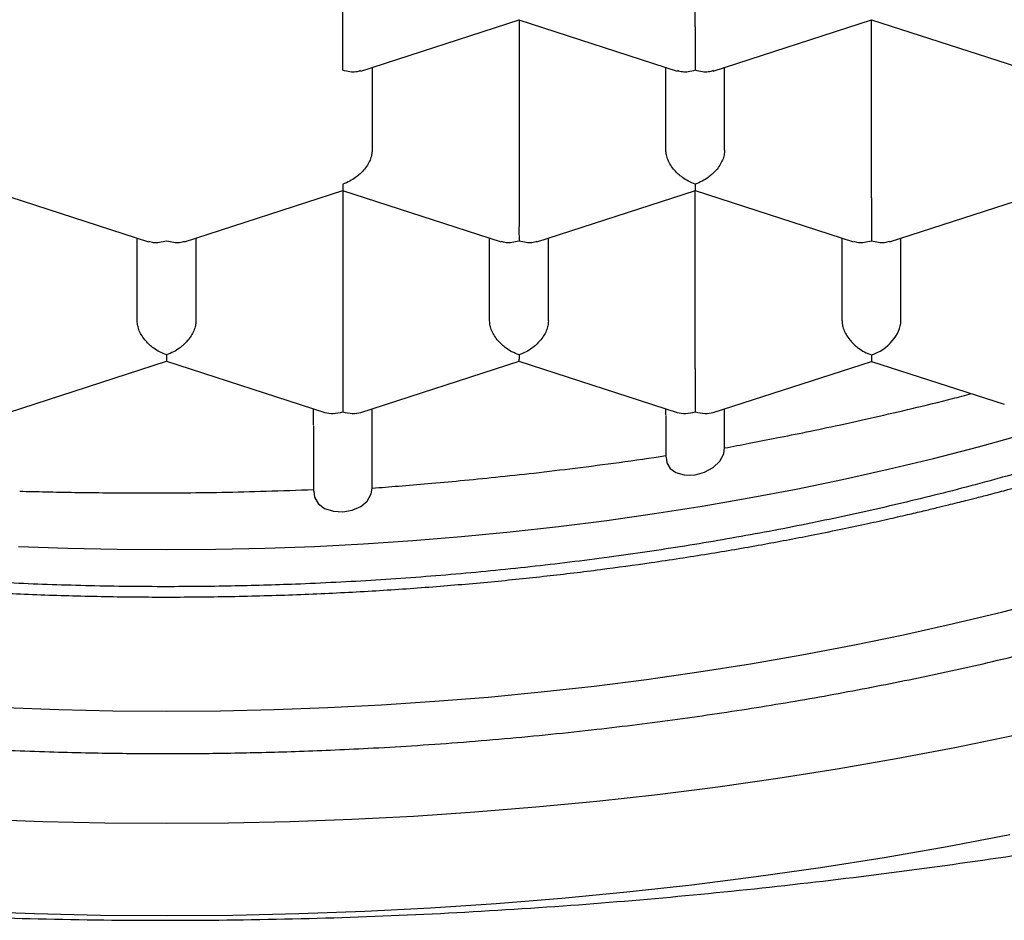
# Model space of a CAD drawing. Header units: millimetres. Extents: x 8 to 888, y 12 to 898.
# Tile 35 of 57: x 381.74 to 385.93, y 772.22 to 776.05. Entities that reach past the tile are written whole.
import ezdxf

# ---------------------------------------------------------------- set-up
doc = ezdxf.new("R2010")
doc.units = ezdxf.units.MM

msp = doc.modelspace()

# ---------------------------------------------------------------- linework, layer by layer
at = {"color": 7, "linetype": 'Continuous', "lineweight": 30}
for p, q in [((383.1129, 776.0178), (383.1129, 776.7743)), ((384.6129, 776.0178), (384.6129, 776.7743)), ((383.1893, 775.8304), (383.8633, 776.048)), ((383.8623, 776.048), (384.5365, 775.8304)), ((383.8629, 776.0479), (383.8629, 775.2914)), ((384.6893, 775.8304), (385.3633, 776.048)), ((385.3623, 776.048), (386.0365, 775.8304)), ((385.3629, 775.2914), (385.3629, 776.0479)), ((383.2379, 775.8461), (383.2379, 775.4932)), ((384.4879, 775.4932), (384.4879, 775.8461)), ((384.7379, 775.4932), (384.7379, 775.8461)), ((381.6123, 775.3216), (382.2865, 775.104)), ((382.4393, 775.104), (383.1133, 775.3216)), ((383.1123, 775.3216), (383.7865, 775.104)), ((383.1129, 775.3215), (383.1129, 774.565)), ((383.9393, 775.104), (384.6133, 775.3216)), ((384.6123, 775.3216), (385.2865, 775.104)), ((384.6129, 774.565), (384.6129, 775.3215)), ((385.4393, 775.104), (386.1133, 775.3216)), ((382.2379, 774.7667), (382.2379, 775.1197)), ((382.4879, 775.1197), (382.4879, 774.7667)), ((383.7379, 774.7667), (383.7379, 775.1197)), ((383.9879, 774.7667), (383.9879, 775.1197)), ((385.2379, 774.7667), (385.2379, 775.1197)), ((385.4879, 774.7667), (385.4879, 775.1197)), ((381.6897, 774.3777), (382.3633, 774.5952)), ((382.3623, 774.5952), (383.0361, 774.3777)), ((383.1897, 774.3777), (383.8633, 774.5952)), ((383.8623, 774.5952), (384.5361, 774.3777)), ((384.6897, 774.3777), (385.3629, 774.595)), ((385.3629, 774.6228), (385.3629, 774.595)), ((385.3629, 774.595), (385.9279, 774.4126)), ((382.9879, 774.3236), (382.9879, 774.3933)), ((383.2379, 774.0553), (383.2379, 774.3933)), ((384.4879, 774.3675), (384.4879, 774.3933)), ((384.7379, 774.2265), (384.7379, 774.3933)), ((384.4879, 774.3653), (384.4879, 774.1938)), ((384.4879, 774.3652), (384.4879, 774.1867)), ((382.9879, 774.3213), (382.9879, 774.0425)), ((382.9879, 774.3213), (382.9879, 774.05))]:
    msp.add_line(p, q, dxfattribs=at)
at = {"color": 7, "linetype": 'Continuous', "lineweight": 30, "flags": 128}
for points in [[(381.7333, 773.8079), (381.9429, 773.8002), (382.1528, 773.7956), (382.3629, 773.7941), (382.573, 773.7956), (382.7829, 773.8002), (382.9925, 773.8079), (383.2017, 773.8186), (383.4104, 773.8324), (383.6183, 773.8493), (383.8253, 773.8692), (384.0314, 773.8921), (384.2363, 773.918), (384.4399, 773.947), (384.6421, 773.9788), (384.8428, 774.0137), (385.0417, 774.0514), (385.2388, 774.0921), (385.4339, 774.1356), (385.627, 774.182), (385.8178, 774.2312), (386.0062, 774.2832)], [(384.489, 774.1868), (384.4914, 774.1635), (384.5055, 774.1392), (384.5299, 774.1215), (384.5656, 774.1116), (384.5882, 774.1106), (384.612, 774.1127), (384.6525, 774.1236), (384.6894, 774.1432), (384.7173, 774.1696), (384.734, 774.2011), (384.7379, 774.2265), (384.7379, 774.2265)], [(382.989, 774.0426), (382.9919, 774.0174), (383.008, 773.9901), (383.0356, 773.9696), (383.0731, 773.9573), (383.113, 773.9549), (383.1533, 773.9616), (383.1893, 773.977), (383.2173, 774.0004), (383.2342, 774.0307), (383.2379, 774.0553), (383.2379, 774.0553)], [(381.6764, 773.1217), (381.905, 773.1133), (382.1339, 773.1083), (382.3629, 773.1066), (382.592, 773.1083), (382.8208, 773.1133), (383.0494, 773.1217), (383.2775, 773.1334), (383.505, 773.1485), (383.7317, 773.1668), (383.9575, 773.1885), (384.1821, 773.2135), (384.4056, 773.2418), (384.6276, 773.2733), (384.848, 773.3081), (385.0668, 773.3461), (385.2837, 773.3873), (385.4986, 773.4316), (385.7114, 773.4791), (385.9219, 773.5296), (386.1299, 773.5832)], [(376.508, 773.2067), (376.746, 773.1228), (376.9879, 773.0423), (377.2334, 772.9654), (377.4825, 772.8921), (377.7349, 772.8225), (377.9905, 772.7566), (378.2491, 772.6945), (378.5104, 772.6362), (378.7745, 772.5817), (379.041, 772.5311), (379.3097, 772.4845), (379.5806, 772.4418), (379.8534, 772.403), (380.1279, 772.3683), (380.4039, 772.3376), (380.6812, 772.3109), (380.9597, 772.2884), (381.2392, 772.2699), (381.5195, 772.2555), (381.8003, 772.2452), (382.0815, 772.239), (382.3629, 772.2369)], [(385.9645, 773.0016), (385.7177, 772.9507), (385.4685, 772.9034), (385.2173, 772.8598), (384.964, 772.8199), (384.709, 772.7836), (384.4524, 772.7512), (384.1944, 772.7225), (383.9351, 772.6976), (383.6747, 772.6764), (383.4134, 772.6591), (383.1514, 772.6457), (382.8889, 772.6361), (382.626, 772.6303), (382.3629, 772.6284), (382.0998, 772.6303), (381.8369, 772.6361), (381.5744, 772.6457)], [(382.3629, 772.2369), (382.6443, 772.239), (382.9255, 772.2452), (383.2063, 772.2555), (383.4866, 772.2699), (383.7661, 772.2884), (384.0446, 772.3109), (384.3219, 772.3376), (384.598, 772.3683), (384.8724, 772.403), (385.1452, 772.4418), (385.4161, 772.4845), (385.6848, 772.5311), (385.9513, 772.5817)]]:
    msp.add_lwpolyline(points, dxfattribs=at)
at = {"color": 7, "linetype": 'Continuous', "lineweight": 30}
for centre, major_axis, start_param, end_param in [((385.3629, 774.7264), (0.1123, 0.0818), 4.257848, 5.828645), ((383.1129, 774.4843), (0.1123, 0.0818), 3.596134, 4.257848), ((383.1129, 774.4843), (0.1123, -0.0818), 5.16693, 5.828644), ((384.6129, 774.4843), (0.1123, 0.0818), 3.596134, 4.257848), ((384.6129, 774.4843), (0.1123, -0.0818), 5.16693, 5.828644)]:
    msp.add_ellipse(centre, major_axis=major_axis, ratio=0.671271, start_param=start_param, end_param=end_param, dxfattribs=at)
for points, knots in [([(373.0129, 778.3146), (373.0131, 778.2995), (373.0134, 778.2687), (373.0147, 778.2241), (373.0165, 778.1795), (373.0189, 778.1355), (373.0216, 778.0941), (373.0248, 778.0538), (373.0282, 778.0174), (373.0315, 777.9855), (373.0347, 777.9568), (373.0385, 777.9262), (373.0433, 777.8896), (373.0494, 777.8475), (373.0565, 777.8031), (373.0641, 777.7591), (373.0721, 777.7163), (373.0804, 777.6752), (373.089, 777.6349), (373.0976, 777.5968), (373.1061, 777.561), (373.1148, 777.5261), (373.1247, 777.4881), (373.1364, 777.4453), (373.1559, 777.3779), (373.1841, 777.2883), (373.2217, 777.1816), (373.2607, 777.0807), (373.3005, 776.9862), (373.3424, 776.8934), (373.3876, 776.8002), (373.4369, 776.7051), (373.4849, 776.6184), (373.5308, 776.54), (373.5731, 776.4706), (373.6163, 776.4029), (373.6586, 776.339), (373.7028, 776.2748), (373.7527, 776.2048), (373.8072, 776.1317), (373.8611, 776.0622), (373.9097, 776.0017), (373.9542, 775.948), (373.9946, 775.9004), (374.0311, 775.8585), (374.0624, 775.8232), (374.0919, 775.7907), (374.123, 775.7567), (374.1607, 775.7164), (374.2037, 775.6714), (374.2496, 775.6245), (374.3126, 775.5616), (374.3934, 775.4838), (374.4946, 775.3906), (374.5984, 775.2993), (374.7091, 775.2063), (374.8126, 775.1231), (374.9097, 775.048), (374.9996, 774.9807), (375.0914, 774.9143), (375.1817, 774.8509), (375.2671, 774.7929), (375.3454, 774.7412), (375.4119, 774.6983), (375.4674, 774.6632), (375.5127, 774.635), (375.5534, 774.6099), (375.59, 774.5877), (375.6247, 774.5669), (375.6614, 774.5451), (375.7068, 774.5185), (375.7637, 774.4856), (375.8333, 774.4462), (375.914, 774.4015), (376.0062, 774.3517), (376.1097, 774.2974), (376.2215, 774.2406), (376.3366, 774.1841), (376.4504, 774.13), (376.5748, 774.0728), (376.7084, 774.0135), (376.8497, 773.9533), (376.9817, 773.8992), (377.104, 773.8508), (377.2143, 773.8086), (377.3185, 773.7699), (377.4229, 773.7322), (377.5365, 773.6924), (377.6599, 773.6505), (377.7935, 773.6069), (377.9374, 773.5618), (378.0872, 773.5168), (378.2417, 773.4725), (378.3956, 773.4304), (378.5482, 773.3906), (378.695, 773.3541), (378.8352, 773.3208), (378.9777, 773.2885), (379.1211, 773.2574), (379.2643, 773.228), (379.3965, 773.2021), (379.5179, 773.1793), (379.6336, 773.1586), (379.7499, 773.1388), (379.8903, 773.1159), (380.0592, 773.0903), (380.2596, 773.0625), (380.4767, 773.0353), (380.6824, 773.0126), (380.8734, 772.994), (381.0449, 772.9791), (381.2172, 772.966), (381.385, 772.9551), (381.5443, 772.9464), (381.7031, 772.9392), (381.8601, 772.9336), (382.0141, 772.9296), (382.1558, 772.9273), (382.2827, 772.9262), (382.4005, 772.9261), (382.5162, 772.9267), (382.6396, 772.9283), (382.772, 772.9311), (382.9135, 772.9352), (383.064, 772.941), (383.2292, 772.9489), (383.4096, 772.9594), (383.6033, 772.973), (383.8009, 772.9893), (383.9981, 773.0081), (384.2439, 773.0346), (384.5362, 773.0712), (384.8726, 773.1209), (385.2016, 773.1771), (385.5231, 773.2393), (385.8437, 773.3088), (386.1632, 773.3859), (386.481, 773.4708), (386.7906, 773.5617), (387.0917, 773.6584), (387.3843, 773.7607), (387.6849, 773.8746), (387.9916, 774.0011), (388.3027, 774.1414), (388.6016, 774.2884), (388.8143, 774.4023), (388.9468, 774.477), (389.0013, 774.5083), (389.0474, 774.5352), (389.0828, 774.5561), (389.1088, 774.5716), (389.1278, 774.583), (389.1469, 774.5946), (389.1707, 774.609), (389.2021, 774.6282), (389.2411, 774.6523), (389.2874, 774.6814), (389.3409, 774.7155), (389.4013, 774.7548), (389.4662, 774.7979), (389.5479, 774.8534), (389.6405, 774.9183), (389.7403, 774.9908), (389.8306, 775.0587), (389.9068, 775.1179), (389.9704, 775.1686), (390.0219, 775.2105), (390.0665, 775.2477), (390.0989, 775.275), (390.1215, 775.2944), (390.1383, 775.3088), (390.1583, 775.3261), (390.1829, 775.3477), (390.2122, 775.3736), (390.2601, 775.4166), (390.3218, 775.4734), (390.3905, 775.5389), (390.4495, 775.5968), (390.4991, 775.6469), (390.5413, 775.6905), (390.5728, 775.7237), (390.5952, 775.7477), (390.6122, 775.7661), (390.6311, 775.7867), (390.6548, 775.8127), (390.684, 775.8455), (390.7209, 775.8876), (390.7626, 775.9363), (390.806, 775.9885), (390.8461, 776.038), (390.8818, 776.0832), (390.9134, 776.1242), (390.9411, 776.161), (390.9661, 776.1947), (390.9884, 776.2254), (391.0103, 776.2562), (391.0353, 776.2918), (391.0661, 776.3366), (391.1036, 776.3929), (391.1434, 776.4549), (391.1816, 776.517), (391.2147, 776.5726), (391.243, 776.6219), (391.266, 776.6633), (391.2848, 776.6978), (391.2999, 776.7262), (391.3139, 776.753), (391.329, 776.7824), (391.3472, 776.8188), (391.3682, 776.8617), (391.3899, 776.9079), (391.4109, 776.9542), (391.4311, 777.0001), (391.4498, 777.0446), (391.466, 777.0844), (391.4791, 777.1175), (391.4891, 777.1435), (391.4978, 777.1666), (391.5063, 777.1896), (391.5155, 777.215), (391.5254, 777.2429), (391.5358, 777.2735), (391.5495, 777.3145), (391.5666, 777.3684), (391.5868, 777.4368), (391.6069, 777.5106), (391.6249, 777.5835), (391.6401, 777.6512), (391.6527, 777.7128), (391.6632, 777.7698), (391.6718, 777.8207), (391.6775, 777.8582), (391.6814, 777.8855), (391.6845, 777.9075), (391.688, 777.9348), (391.6921, 777.9689), (391.6965, 778.0099), (391.701, 778.0576), (391.7053, 778.1122), (391.7089, 778.1737), (391.7116, 778.2419), (391.7121, 778.2897), (391.7124, 778.3147)], [0, 0, 0, 0, 0.002282, 0.004644, 0.007088, 0.009616, 0.012168, 0.014449, 0.016737, 0.018594, 0.020077, 0.021769, 0.023871, 0.026347, 0.028914, 0.031413, 0.033844, 0.036208, 0.038446, 0.040753, 0.042733, 0.044586, 0.046761, 0.049274, 0.051961, 0.058408, 0.064828, 0.070598, 0.076109, 0.081536, 0.087082, 0.092789, 0.098687, 0.102834, 0.107136, 0.111446, 0.11539, 0.119031, 0.123496, 0.128613, 0.132951, 0.136844, 0.140302, 0.143398, 0.146148, 0.148551, 0.150368, 0.152616, 0.155322, 0.158468, 0.161687, 0.164831, 0.171318, 0.177732, 0.184291, 0.190761, 0.197413, 0.202334, 0.207398, 0.212602, 0.217614, 0.222176, 0.226289, 0.229951, 0.232514, 0.234799, 0.236834, 0.23866, 0.240277, 0.242, 0.244111, 0.246974, 0.250336, 0.254196, 0.258555, 0.263412, 0.268663, 0.273978, 0.279061, 0.283913, 0.290443, 0.296502, 0.30209, 0.307207, 0.311854, 0.315798, 0.320039, 0.324641, 0.329604, 0.334927, 0.340611, 0.346657, 0.352516, 0.358577, 0.3644, 0.369935, 0.375181, 0.380139, 0.385805, 0.39104, 0.395843, 0.400216, 0.404194, 0.408297, 0.412696, 0.419227, 0.426316, 0.433965, 0.442172, 0.447955, 0.453986, 0.460101, 0.465923, 0.471436, 0.476641, 0.48238, 0.487691, 0.492575, 0.49703, 0.500808, 0.504744, 0.508995, 0.51356, 0.518441, 0.523636, 0.529147, 0.535572, 0.542377, 0.549312, 0.556203, 0.563048, 0.57516, 0.58713, 0.598958, 0.610644, 0.622218, 0.6344, 0.646486, 0.658476, 0.670371, 0.682179, 0.693903, 0.707613, 0.721214, 0.734756, 0.748247, 0.751243, 0.753932, 0.756195, 0.758031, 0.759173, 0.760052, 0.760865, 0.762035, 0.763611, 0.765574, 0.767923, 0.770659, 0.773782, 0.777287, 0.780853, 0.786769, 0.792273, 0.797365, 0.802043, 0.80543, 0.80853, 0.811222, 0.813495, 0.814427, 0.815365, 0.816589, 0.818117, 0.819947, 0.822078, 0.827172, 0.83183, 0.83562, 0.83906, 0.842023, 0.84444, 0.845747, 0.846826, 0.848119, 0.849845, 0.852005, 0.8546, 0.858129, 0.861557, 0.864757, 0.867731, 0.870268, 0.872611, 0.874752, 0.876686, 0.878429, 0.88056, 0.883377, 0.886828, 0.891059, 0.894874, 0.898272, 0.901254, 0.903871, 0.905805, 0.907516, 0.909003, 0.910635, 0.912813, 0.915536, 0.918315, 0.921061, 0.923773, 0.926451, 0.928923, 0.93078, 0.932276, 0.9335, 0.934828, 0.936304, 0.937928, 0.9397, 0.94163, 0.945077, 0.949046, 0.953468, 0.957815, 0.96158, 0.965082, 0.968314, 0.971206, 0.97366, 0.974721, 0.975912, 0.977508, 0.979508, 0.981912, 0.984721, 0.987935, 0.991552, 0.995574, 1, 1, 1, 1]), ([(390.3879, 778.1239), (390.3866, 778.0635), (390.3841, 777.9428), (390.3638, 777.7616), (390.3311, 777.5807), (390.2852, 777.4004), (390.2262, 777.2215), (390.1544, 777.0443), (390.0699, 776.8688), (389.9719, 776.6938), (389.8601, 776.5197), (389.7343, 776.3467), (389.5957, 776.1768), (389.4448, 776.0104), (389.2816, 775.8477), (389.1064, 775.6889), (388.9196, 775.5343), (388.7196, 775.3827), (388.5063, 775.2347), (388.2797, 775.0904), (388.0423, 774.9517), (387.7969, 774.8201), (387.5442, 774.6955), (387.2848, 774.5781), (387.0171, 774.4668), (386.7386, 774.3608), (386.4497, 774.2605), (386.1504, 774.1663), (385.8443, 774.0793), (385.5348, 774.0004), (385.2226, 773.9297), (384.9084, 773.8668), (384.5898, 773.8113), (384.2643, 773.7628), (383.9323, 773.7216), (383.5942, 773.6881), (383.2538, 773.6627), (382.9347, 773.6466), (382.6376, 773.638), (382.3462, 773.6352), (382.038, 773.6387), (381.7128, 773.6498), (381.388, 773.6683), (381.0646, 773.6942), (380.7435, 773.7274), (380.4255, 773.7678), (380.1107, 773.8154), (379.7968, 773.8706), (379.4844, 773.9336), (379.1741, 774.0045), (378.8693, 774.0826), (378.5712, 774.1675), (378.2801, 774.2592), (377.9963, 774.3574), (377.7202, 774.4621), (377.4495, 774.5742), (377.185, 774.6938), (376.9274, 774.8207), (376.6797, 774.9537), (376.4447, 775.0912), (376.2225, 775.2327), (376.0129, 775.3779), (375.8143, 775.5278), (375.6252, 775.6837), (375.4464, 775.8454), (375.2785, 776.0129), (375.1235, 776.1843), (374.9831, 776.3575), (374.8572, 776.5322), (374.7454, 776.708), (374.6468, 776.8863), (374.5606, 777.0684), (374.4876, 777.2541), (374.4283, 777.4433), (374.3835, 777.6337), (374.3556, 777.8108), (374.3405, 777.9743), (374.3388, 778.074), (374.3379, 778.1239)], [0, 0, 0, 0, 0.012844, 0.025688, 0.038616, 0.051545, 0.064426, 0.077317, 0.090208, 0.103089, 0.116324, 0.12957, 0.142816, 0.156051, 0.169276, 0.182513, 0.19575, 0.208976, 0.222585, 0.236207, 0.249829, 0.263439, 0.276664, 0.289901, 0.303138, 0.316363, 0.329973, 0.343595, 0.357217, 0.370826, 0.384052, 0.397288, 0.410525, 0.423751, 0.43736, 0.450982, 0.464604, 0.478214, 0.4891, 0.5, 0.512889, 0.525778, 0.538753, 0.551728, 0.564654, 0.577592, 0.590529, 0.603456, 0.61674, 0.630036, 0.643332, 0.656616, 0.669842, 0.683078, 0.696315, 0.709541, 0.72315, 0.736772, 0.750394, 0.764004, 0.777229, 0.790466, 0.803703, 0.816928, 0.830538, 0.84416, 0.857782, 0.871391, 0.884617, 0.897854, 0.91109, 0.924316, 0.937925, 0.951547, 0.965169, 0.978779, 0.989383, 1, 1, 1, 1]), ([(373.9905, 777.6618), (373.9946, 777.6493), (374.0042, 777.6197), (374.0185, 777.579), (374.0314, 777.5429), (374.0427, 777.5124), (374.0577, 777.4729), (374.0775, 777.4231), (374.1048, 777.3578), (374.1365, 777.2864), (374.1722, 777.2105), (374.2073, 777.1402), (374.2412, 777.0756), (374.2725, 777.0185), (374.3025, 776.9658), (374.3285, 776.9216), (374.3504, 776.8854), (374.3699, 776.8539), (374.391, 776.8202), (374.4243, 776.7686), (374.4702, 776.7), (374.528, 776.6181), (374.5867, 776.5387), (374.6459, 776.4623), (374.7054, 776.3887), (374.7624, 776.321), (374.8179, 776.2575), (374.8734, 776.196), (374.9336, 776.1315), (374.9966, 776.0665), (375.0581, 776.0051), (375.1098, 775.9552), (375.1508, 775.9165), (375.1807, 775.8887), (375.207, 775.8646), (375.2314, 775.8425), (375.2573, 775.8193), (375.2874, 775.7927), (375.3221, 775.7625), (375.3619, 775.7284), (375.4052, 775.692), (375.4517, 775.6537), (375.4988, 775.6157), (375.5459, 775.5784), (375.5907, 775.5436), (375.6285, 775.5148), (375.6585, 775.4923), (375.6815, 775.4752), (375.702, 775.46), (375.7233, 775.4444), (375.7488, 775.4259), (375.7809, 775.4028), (375.8186, 775.3761), (375.8743, 775.3372), (375.9446, 775.2893), (376.0273, 775.2347), (376.102, 775.1867), (376.1666, 775.1463), (376.219, 775.1141), (376.2615, 775.0885), (376.2955, 775.0682), (376.327, 775.0496), (376.3619, 775.0292), (376.4045, 775.0047), (376.456, 774.9754), (376.5169, 774.9415), (376.5871, 774.9033), (376.6635, 774.8626), (376.7434, 774.8212), (376.8243, 774.7803), (376.9731, 774.707), (377.1939, 774.6043), (377.4927, 774.4775), (377.7994, 774.3589), (378.1127, 774.2489), (378.3593, 774.1705), (378.5347, 774.1185), (378.6344, 774.0899), (378.7286, 774.0637), (378.8133, 774.0409), (378.8867, 774.0216), (378.9486, 774.0058), (379.0043, 773.9918), (379.0589, 773.9783), (379.1186, 773.9639), (379.1838, 773.9485), (379.2635, 773.9301), (379.3598, 773.9087), (379.4749, 773.884), (379.6025, 773.858), (379.743, 773.8309), (379.8954, 773.8032), (380.0598, 773.7754), (380.2362, 773.7478), (380.4256, 773.7209), (380.6295, 773.6947), (380.8483, 773.6701), (381.0823, 773.6475), (381.33, 773.6278), (381.5912, 773.6116), (381.8613, 773.5999), (382.1332, 773.5932), (382.4095, 773.5914), (382.6874, 773.5949), (382.9659, 773.6037), (383.2344, 773.6173), (383.4928, 773.635), (383.741, 773.6565), (383.9788, 773.6811), (384.2061, 773.7084), (384.4348, 773.7397), (384.6634, 773.7748), (384.8905, 773.8137), (385.0764, 773.8488), (385.2229, 773.8785), (385.331, 773.9013), (385.4278, 773.9226), (385.5108, 773.9415), (385.5808, 773.9578), (385.6385, 773.9717), (385.6868, 773.9835), (385.7274, 773.9935), (385.7677, 774.0036), (385.815, 774.0157), (385.8752, 774.0313), (385.9487, 774.0508), (386.0352, 774.0744), (386.1313, 774.1015), (386.232, 774.1308), (386.3331, 774.1612), (386.4338, 774.1925), (386.5338, 774.2247), (386.7042, 774.2811), (386.9423, 774.3653), (387.2432, 774.4821), (387.5364, 774.6068), (387.7511, 774.7067), (387.8933, 774.7767), (387.9668, 774.8137), (388.0396, 774.8512), (388.1104, 774.8886), (388.177, 774.9246), (388.2401, 774.9593), (388.2976, 774.9917), (388.3489, 775.0211), (388.3904, 775.0452), (388.424, 775.0649), (388.4556, 775.0838), (388.4913, 775.1052), (388.5352, 775.132), (388.5866, 775.1639), (388.6644, 775.213), (388.7684, 775.2809), (388.8692, 775.3497), (388.9431, 775.402), (388.9842, 775.4316), (389.0161, 775.4548), (389.0449, 775.4761), (389.0764, 775.4995), (389.1131, 775.5273), (389.1543, 775.559), (389.198, 775.5932), (389.2428, 775.6289), (389.2871, 775.6648), (389.3307, 775.7009), (389.3736, 775.7371), (389.4146, 775.7723), (389.4514, 775.8046), (389.4819, 775.8317), (389.5089, 775.856), (389.5369, 775.8816), (389.5704, 775.9126), (389.6114, 775.9512), (389.6587, 775.9968), (389.7108, 776.0484), (389.7649, 776.1035), (389.8182, 776.1596), (389.8732, 776.219), (389.9282, 776.2806), (389.9839, 776.3454), (390.0433, 776.4168), (390.1076, 776.4976), (390.1771, 776.5895), (390.2452, 776.6847), (390.2987, 776.7643), (390.3363, 776.8226), (390.359, 776.8588), (390.3802, 776.8931), (390.4021, 776.9297), (390.4261, 776.9706), (390.4534, 777.0186), (390.4832, 777.0729), (390.5139, 777.1311), (390.5429, 777.1888), (390.5734, 777.2517), (390.6052, 777.3212), (390.6371, 777.3953), (390.6612, 777.4547), (390.6786, 777.4998), (390.6912, 777.5336), (390.7045, 777.5706), (390.7197, 777.6134), (390.7299, 777.6448), (390.7341, 777.6577)], [0, 0, 0, 0, 0.002129, 0.005055, 0.007608, 0.009967, 0.012239, 0.016467, 0.020741, 0.026079, 0.03141, 0.036793, 0.041128, 0.045336, 0.049183, 0.052625, 0.055007, 0.057158, 0.059593, 0.062446, 0.068588, 0.074877, 0.081078, 0.086895, 0.092556, 0.098291, 0.102892, 0.107688, 0.113105, 0.118567, 0.123664, 0.128356, 0.131087, 0.133443, 0.135423, 0.137238, 0.139103, 0.141409, 0.144132, 0.146964, 0.150342, 0.153729, 0.157125, 0.16053, 0.163777, 0.166589, 0.168412, 0.169988, 0.171318, 0.172619, 0.174343, 0.176503, 0.1791, 0.181915, 0.187569, 0.192889, 0.197875, 0.20176, 0.205014, 0.207619, 0.209575, 0.211249, 0.213361, 0.21593, 0.218957, 0.222618, 0.226781, 0.231353, 0.235959, 0.240562, 0.24516, 0.261086, 0.276962, 0.292777, 0.308504, 0.324143, 0.32904, 0.333929, 0.338504, 0.342524, 0.345989, 0.3489, 0.351257, 0.353828, 0.356576, 0.359609, 0.362927, 0.367668, 0.372956, 0.378794, 0.385181, 0.392118, 0.399466, 0.407344, 0.415753, 0.424691, 0.434359, 0.444578, 0.45535, 0.466674, 0.47853, 0.490338, 0.501823, 0.514233, 0.526242, 0.537851, 0.54906, 0.559869, 0.570277, 0.580286, 0.589895, 0.60066, 0.610874, 0.620538, 0.625964, 0.630957, 0.635425, 0.63937, 0.642495, 0.645188, 0.64745, 0.649282, 0.650894, 0.653118, 0.655954, 0.659402, 0.663552, 0.668301, 0.673194, 0.678095, 0.683004, 0.687922, 0.692849, 0.708301, 0.723837, 0.73943, 0.755073, 0.759243, 0.763418, 0.767596, 0.771777, 0.775744, 0.779299, 0.782959, 0.786046, 0.788558, 0.7905, 0.792162, 0.794348, 0.797057, 0.800291, 0.803954, 0.811722, 0.82022, 0.823751, 0.826528, 0.828532, 0.830258, 0.83242, 0.835022, 0.837881, 0.84107, 0.844286, 0.847488, 0.850677, 0.853852, 0.857014, 0.859898, 0.862232, 0.864018, 0.866143, 0.868772, 0.871909, 0.875915, 0.880214, 0.884759, 0.889506, 0.893925, 0.899176, 0.90428, 0.909302, 0.915991, 0.923097, 0.930531, 0.937787, 0.94085, 0.943426, 0.945775, 0.948446, 0.951457, 0.954739, 0.958914, 0.96323, 0.967297, 0.97127, 0.976639, 0.981864, 0.986864, 0.989325, 0.991891, 0.994628, 0.997793, 1, 1, 1, 1]), ([(383.1129, 775.8334), (383.113, 775.8405), (383.113, 775.8538), (383.1133, 775.883), (383.1128, 775.9145), (383.113, 775.9471), (383.113, 775.973), (383.1129, 775.9971), (383.1129, 776.011), (383.1129, 776.0178)], [0, 0, 0, 0, 0.165106, 0.307295, 0.522618, 0.651026, 0.77267, 0.888592, 1, 1, 1, 1]), ([(384.6129, 776.0178), (384.6129, 776.011), (384.6129, 775.9971), (384.6128, 775.973), (384.6129, 775.9471), (384.613, 775.9145), (384.6126, 775.883), (384.6128, 775.8538), (384.6129, 775.8406), (384.6129, 775.8334)], [0, 0, 0, 0, 0.111393, 0.227311, 0.348959, 0.477381, 0.69267, 0.834868, 1, 1, 1, 1]), ([(383.1889, 775.832), (383.1821, 775.8297), (383.1682, 775.8251), (383.1418, 775.826), (383.123, 775.8309), (383.1129, 775.8334)], [0, 0, 0, 0, 0.305413, 0.62679, 1, 1, 1, 1]), ([(384.6129, 775.8334), (384.6028, 775.8309), (384.5841, 775.826), (384.5577, 775.8251), (384.5437, 775.8297), (384.537, 775.832)], [0, 0, 0, 0, 0.3731481, 0.6945049, 1, 1, 1, 1]), ([(384.6889, 775.832), (384.6821, 775.8297), (384.6682, 775.8251), (384.6418, 775.826), (384.623, 775.8309), (384.6129, 775.8334)], [0, 0, 0, 0, 0.305413, 0.62679, 1, 1, 1, 1]), ([(383.2379, 775.4932), (383.2375, 775.4865), (383.2366, 775.4729), (383.2293, 775.4512), (383.2178, 775.429), (383.1982, 775.4027), (383.1722, 775.3797), (383.1417, 775.3602), (383.123, 775.353), (383.1129, 775.3492)], [0, 0, 0, 0, 0.111393, 0.227311, 0.348959, 0.477381, 0.69267, 0.834868, 1, 1, 1, 1]), ([(384.6129, 775.3492), (384.6028, 775.353), (384.5841, 775.3602), (384.5537, 775.3797), (384.5276, 775.4027), (384.5081, 775.429), (384.4965, 775.4512), (384.4893, 775.4729), (384.4883, 775.4865), (384.4879, 775.4932)], [0, 0, 0, 0, 0.165104, 0.307293, 0.522618, 0.651026, 0.772669, 0.888592, 1, 1, 1, 1]), ([(384.7379, 775.4932), (384.7375, 775.4865), (384.7366, 775.4729), (384.7293, 775.4512), (384.7178, 775.429), (384.6982, 775.4027), (384.6722, 775.3797), (384.6417, 775.3602), (384.623, 775.353), (384.6129, 775.3492)], [0, 0, 0, 0, 0.1113932, 0.2273113, 0.3489592, 0.477381, 0.6926704, 0.8348682, 1, 1, 1, 1]), ([(383.1129, 775.3492), (383.1129, 775.3433), (383.1128, 775.3324), (383.1126, 775.3228), (383.1127, 775.3231), (383.1128, 775.3232)], [0, 0, 0, 0, 0.3735086, 0.695176, 1, 1, 1, 1]), ([(384.6129, 775.3492), (384.6129, 775.3433), (384.6128, 775.3324), (384.6126, 775.3228), (384.6127, 775.323), (384.6128, 775.3231)], [0, 0, 0, 0, 0.373148, 0.694505, 1, 1, 1, 1]), ([(383.8629, 775.2914), (383.8629, 775.2846), (383.8629, 775.2707), (383.8628, 775.2466), (383.8629, 775.2207), (383.863, 775.1881), (383.8626, 775.1566), (383.8628, 775.1274), (383.8629, 775.1141), (383.8629, 775.107)], [0, 0, 0, 0, 0.111393, 0.227311, 0.348959, 0.477381, 0.69267, 0.834868, 1, 1, 1, 1]), ([(385.3629, 775.2914), (385.3629, 775.2846), (385.3629, 775.2707), (385.3628, 775.2466), (385.3629, 775.2207), (385.363, 775.1881), (385.3626, 775.1566), (385.3628, 775.1274), (385.3629, 775.1141), (385.3629, 775.107)], [0, 0, 0, 0, 0.111393, 0.227311, 0.348959, 0.477381, 0.69267, 0.834868, 1, 1, 1, 1]), ([(382.3629, 775.107), (382.3528, 775.1044), (382.3341, 775.0996), (382.3077, 775.0986), (382.2937, 775.1033), (382.287, 775.1056)], [0, 0, 0, 0, 0.373148, 0.694505, 1, 1, 1, 1]), ([(382.4389, 775.1056), (382.4321, 775.1033), (382.4182, 775.0986), (382.3918, 775.0996), (382.373, 775.1044), (382.3629, 775.107)], [0, 0, 0, 0, 0.305413, 0.62679, 1, 1, 1, 1]), ([(383.8629, 775.107), (383.8528, 775.1044), (383.8341, 775.0996), (383.8077, 775.0986), (383.7937, 775.1033), (383.787, 775.1056)], [0, 0, 0, 0, 0.373148, 0.694505, 1, 1, 1, 1]), ([(383.9389, 775.1056), (383.9321, 775.1033), (383.9182, 775.0986), (383.8918, 775.0996), (383.873, 775.1044), (383.8629, 775.107)], [0, 0, 0, 0, 0.3054132, 0.6267905, 1, 1, 1, 1]), ([(385.3629, 775.107), (385.3528, 775.1044), (385.3341, 775.0996), (385.3077, 775.0986), (385.2937, 775.1033), (385.287, 775.1056)], [0, 0, 0, 0, 0.373148, 0.694505, 1, 1, 1, 1]), ([(385.4389, 775.1056), (385.4321, 775.1033), (385.4182, 775.0986), (385.3918, 775.0996), (385.373, 775.1044), (385.3629, 775.107)], [0, 0, 0, 0, 0.305412, 0.62679, 1, 1, 1, 1]), ([(382.3629, 774.6228), (382.3528, 774.6266), (382.3341, 774.6338), (382.3037, 774.6533), (382.2776, 774.6763), (382.2581, 774.7026), (382.2465, 774.7248), (382.2393, 774.7465), (382.2383, 774.7601), (382.2379, 774.7667)], [0, 0, 0, 0, 0.165104, 0.307293, 0.522618, 0.651026, 0.772669, 0.888592, 1, 1, 1, 1]), ([(382.4879, 774.7667), (382.4875, 774.7601), (382.4866, 774.7465), (382.4793, 774.7248), (382.4678, 774.7026), (382.4482, 774.6763), (382.4222, 774.6533), (382.3917, 774.6338), (382.373, 774.6266), (382.3629, 774.6228)], [0, 0, 0, 0, 0.111393, 0.227311, 0.348959, 0.477381, 0.69267, 0.834868, 1, 1, 1, 1]), ([(383.8629, 774.6228), (383.8528, 774.6266), (383.8341, 774.6338), (383.8037, 774.6533), (383.7776, 774.6763), (383.7581, 774.7026), (383.7465, 774.7248), (383.7393, 774.7465), (383.7383, 774.7601), (383.7379, 774.7667)], [0, 0, 0, 0, 0.165104, 0.307293, 0.522618, 0.651026, 0.772669, 0.888592, 1, 1, 1, 1]), ([(383.9879, 774.7667), (383.9875, 774.7601), (383.9866, 774.7465), (383.9793, 774.7248), (383.9678, 774.7026), (383.9482, 774.6763), (383.9222, 774.6533), (383.8917, 774.6338), (383.873, 774.6266), (383.8629, 774.6228)], [0, 0, 0, 0, 0.1113932, 0.2273113, 0.3489592, 0.477381, 0.6926704, 0.8348682, 1, 1, 1, 1]), ([(385.2379, 774.7667), (385.2383, 774.7601), (385.2392, 774.7465), (385.2464, 774.7247), (385.258, 774.7026), (385.2777, 774.6764), (385.3033, 774.653), (385.334, 774.6337), (385.3528, 774.6266), (385.3629, 774.6228)], [0, 0, 0, 0, 0.111393, 0.227311, 0.348959, 0.477381, 0.69267, 0.834868, 1, 1, 1, 1]), ([(382.3629, 774.6228), (382.3629, 774.6169), (382.3628, 774.606), (382.3626, 774.5964), (382.3627, 774.5966), (382.3628, 774.5967)], [0, 0, 0, 0, 0.3735114, 0.6951799, 1, 1, 1, 1]), ([(383.8629, 774.6228), (383.8629, 774.6169), (383.8628, 774.606), (383.8626, 774.5964), (383.8627, 774.5966), (383.8628, 774.5967)], [0, 0, 0, 0, 0.373151, 0.694509, 1, 1, 1, 1]), ([(383.1129, 774.565), (383.1129, 774.5582), (383.1129, 774.5443), (383.1128, 774.5202), (383.1129, 774.4943), (383.113, 774.4617), (383.1126, 774.4302), (383.1128, 774.4009), (383.1129, 774.3877), (383.1129, 774.3806)], [0, 0, 0, 0, 0.111393, 0.227311, 0.348959, 0.477381, 0.69267, 0.834868, 1, 1, 1, 1]), ([(384.6129, 774.565), (384.6129, 774.5582), (384.6129, 774.5443), (384.6128, 774.5202), (384.6129, 774.4943), (384.613, 774.4617), (384.6126, 774.4302), (384.6128, 774.4009), (384.6129, 774.3877), (384.6129, 774.3806)], [0, 0, 0, 0, 0.111393, 0.227311, 0.348959, 0.477381, 0.69267, 0.834868, 1, 1, 1, 1]), ([(384.738, 774.2264), (384.7728, 774.233), (384.8466, 774.247), (384.9627, 774.2697), (385.0905, 774.2955), (385.2295, 774.3248), (385.3796, 774.3579), (385.5403, 774.3953), (385.6781, 774.4287), (385.7615, 774.4506), (385.7885, 774.4576)], [0, 0, 0, 0, 0.097204, 0.205836, 0.325896, 0.457387, 0.600309, 0.754663, 0.920449, 1, 1, 1, 1]), ([(383.238, 774.0555), (383.2753, 774.0584), (383.3544, 774.0646), (383.4793, 774.0752), (383.6171, 774.0877), (383.7676, 774.1025), (383.9306, 774.1201), (384.1059, 774.141), (384.2933, 774.1653), (384.4216, 774.1841), (384.4879, 774.1938)], [0, 0, 0, 0, 0.088554, 0.18752, 0.296898, 0.416689, 0.546894, 0.687514, 0.83855, 1, 1, 1, 1]), ([(381.7379, 774.0426), (381.7747, 774.0417), (381.8527, 774.0398), (381.9764, 774.0375), (382.1131, 774.0357), (382.263, 774.0349), (382.4259, 774.0355), (382.6018, 774.0378), (382.7907, 774.0423), (382.9207, 774.0474), (382.9879, 774.05)], [0, 0, 0, 0, 0.088555, 0.187522, 0.2969, 0.416691, 0.546896, 0.687516, 0.83855, 1, 1, 1, 1]), ([(377.5671, 772.6954), (377.7416, 772.6629), (378.0906, 772.5979), (378.6172, 772.5121), (379.1458, 772.4355), (379.6766, 772.3696), (380.2094, 772.3148), (380.7438, 772.2716), (381.2795, 772.2403), (381.8233, 772.2209), (382.3751, 772.2146), (382.9344, 772.2218), (383.4932, 772.2424), (384.0392, 772.2755), (384.5722, 772.3201), (385.0919, 772.3746), (385.6108, 772.4397), (386.1285, 772.5152), (386.645, 772.5997), (386.9875, 772.6635), (387.1587, 772.6954)], [0, 0, 0, 0, 0.055417, 0.110847, 0.166275, 0.221688, 0.277132, 0.332597, 0.388059, 0.443501, 0.501251, 0.559025, 0.6168, 0.674551, 0.728652, 0.782761, 0.836863, 0.891239, 0.945622, 1, 1, 1, 1])]:
    msp.add_open_spline(points, degree=3, knots=knots, dxfattribs=at)

doc.saveas('drawing.dxf')
